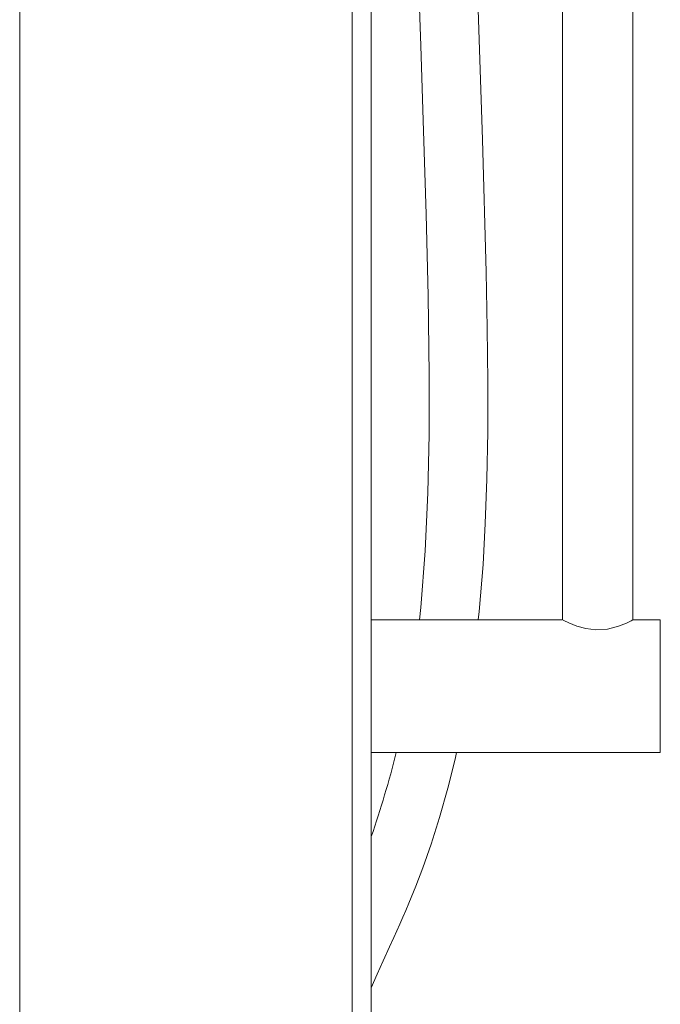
# Model space of a CAD drawing. Header units: millimetres. Extents: x 327.76 to 328.08, y 267.5 to 269.2.
# Tile 3 of 4: x 327.76 to 327.92, y 268.52 to 268.78. Entities that reach past the tile are written whole.
import ezdxf

# ---------------------------------------------------------------- set-up
doc = ezdxf.new("R2010")
doc.units = ezdxf.units.MM
doc.layers.add('SANINDUSA', color=3, linetype='Continuous')

msp = doc.modelspace()

# ---------------------------------------------------------------- linework, layer by layer
at = {"layer": 'SANINDUSA', "linetype": 'Continuous', "lineweight": 15}
for p, q in [((327.7586867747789, 269.0608682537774), (327.7586867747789, 267.8208682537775)), ((327.8437740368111, 267.8208682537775), (327.8437740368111, 269.0608682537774)), ((327.8486867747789, 269.0608682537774), (327.8486867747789, 267.8208682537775)), ((327.8976867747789, 268.8559540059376), (327.8976867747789, 268.6229540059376)), ((327.9156867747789, 268.6229540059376), (327.9156867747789, 268.8559540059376)), ((327.8976867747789, 268.6229540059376), (327.8486867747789, 268.6229540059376)), ((327.9226867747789, 268.6229540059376), (327.9156867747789, 268.6229540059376)), ((327.9226867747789, 268.6229540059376), (327.9226867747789, 268.5889540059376)), ((327.8486867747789, 268.5889540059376), (327.9226867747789, 268.5889540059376))]:
    msp.add_line(p, q, dxfattribs=at)
at = {"layer": 'SANINDUSA', "linetype": 'Continuous', "lineweight": 15, "flags": 128}
for points in [[(327.8606287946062, 268.7917501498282), (327.8613427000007, 268.7698501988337), (327.8620777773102, 268.7481331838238), (327.8627463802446, 268.7267555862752), (327.8632565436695, 268.7058809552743), (327.8635153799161, 268.6856830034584), (327.8634824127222, 268.6704078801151), (327.8631824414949, 268.6554484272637), (327.8625264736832, 268.6406048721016), (327.861397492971, 268.6261187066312), (327.8610071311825, 268.6229540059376)], [(327.8760663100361, 268.6229540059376), (327.8763136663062, 268.6250818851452), (327.8773040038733, 268.6370779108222), (327.8778920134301, 268.6476487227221), (327.8782880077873, 268.6589895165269), (327.8784976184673, 268.6711023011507), (327.8785311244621, 268.6839848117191), (327.8784028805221, 268.697629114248), (327.8781334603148, 268.7119369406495), (327.8771599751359, 268.7458606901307), (327.8760411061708, 268.779135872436)], [(327.9156867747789, 268.6229540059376), (327.9152515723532, 268.6227276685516), (327.9140241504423, 268.6221353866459), (327.9120069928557, 268.6213262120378), (327.9091652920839, 268.6205876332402), (327.9061482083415, 268.6203862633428), (327.9035974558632, 268.6207033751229), (327.9013031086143, 268.6213482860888), (327.8992540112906, 268.6221788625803), (327.8979515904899, 268.6228153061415), (327.8977814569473, 268.6229042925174)], [(327.8486867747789, 268.5287928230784), (327.8502226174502, 268.5322281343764), (327.8517704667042, 268.5356637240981), (327.8533774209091, 268.5392214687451), (327.8544621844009, 268.5416317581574), (327.8552245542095, 268.5433365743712), (327.8559877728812, 268.5450575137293), (327.8567537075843, 268.5468041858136), (327.8575205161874, 268.5485783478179), (327.8582862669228, 268.5503818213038), (327.8600757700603, 268.5547596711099), (327.8618682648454, 268.5594371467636), (327.8640301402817, 268.5655567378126), (327.8661927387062, 268.5723389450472), (327.8683221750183, 268.579860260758), (327.8701656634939, 268.5872711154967), (327.8705295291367, 268.5889540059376)]]:
    msp.add_lwpolyline(points, dxfattribs=at)
at = {"layer": 'SANINDUSA', "linetype": 'Continuous', "lineweight": 15}
msp.add_arc((327.6095975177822, 268.6503613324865), 0.2530457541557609, 340.8819802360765, 345.9556538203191, dxfattribs=at)

doc.saveas('drawing.dxf')
